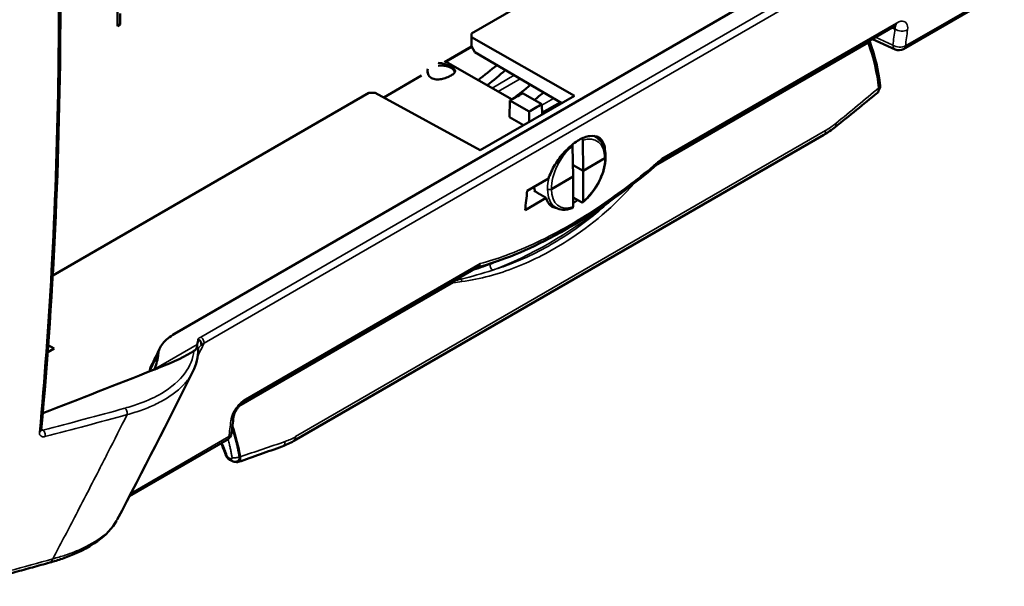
# Model space of a CAD drawing. Header units: millimetres. Extents: x 30 to 861, y 28 to 600.
# Tile 12 of 23: x 703 to 784, y 307 to 353. Entities that reach past the tile are written whole.
import ezdxf

# ---------------------------------------------------------------- set-up
doc = ezdxf.new("R2010")
doc.units = ezdxf.units.MM
doc.header["$LTSCALE"] = 3
doc.layers.add('Visible (ISO)', color=7, linetype='Continuous', lineweight=50)
doc.layers.add('Visible Narrow (ISO)', color=7, linetype='Continuous', lineweight=35)

msp = doc.modelspace()

# ---------------------------------------------------------------- linework, layer by layer
at = {"layer": 'Visible (ISO)'}
for p, q in [((740.155, 351.746), (773.145, 370.792)), ((715.946, 327.27), (778.969, 363.657)), ((783.442, 355.129), (775.383, 350.476)), ((711.303, 352.358), (711.303, 354.224)), ((711.309, 354.221), (711.309, 352.355)), ((711.524, 352.479), (711.524, 353.377)), ((711.309, 352.355), (711.524, 352.479)), ((711.303, 352.358), (711.309, 352.355)), ((740.153, 351.444), (740.155, 351.746)), ((755.582, 341.324), (774.645, 352.33)), ((740.159, 350.7), (740.153, 351.444)), ((740.153, 351.444), (748.563, 346.673)), ((774.698, 350.442), (772.836, 351.285)), ((737.96, 349.406), (740.169, 350.682)), ((740.179, 350.664), (738.062, 349.441)), ((740.424, 350.238), (740.159, 350.7)), ((747.518, 346.07), (740.424, 350.238)), ((738.041, 349.453), (743.46, 346.379)), ((733.001, 346.543), (736.094, 348.329)), ((706.018, 332.037), (731.783, 346.912)), ((731.783, 346.912), (732.315, 346.918)), ((740.874, 342.234), (732.315, 346.918)), ((744.319, 346.875), (745.89, 345.984)), ((748.563, 346.673), (740.874, 342.234)), ((743.269, 344.923), (743.279, 346.274)), ((743.279, 346.274), (744.849, 345.383)), ((745.89, 345.984), (745.909, 345.141)), ((744.856, 344.533), (744.849, 345.383)), ((744.41, 344.275), (743.269, 344.923)), ((725.684, 318.549), (768.889, 343.493)), ((749.231, 343.052), (749.25, 340.554)), ((750.118, 343.4), (750.308, 343.292)), ((748.454, 340.095), (748.399, 342.571)), ((749.25, 340.554), (751.027, 341.58)), ((748.434, 341.017), (749.25, 340.554)), ((749.25, 340.554), (749.269, 338.099)), ((744.7, 338.923), (746.431, 339.923)), ((746.678, 339.069), (748.454, 340.095)), ((748.436, 337.618), (748.454, 340.095)), ((745.256, 338.931), (745.316, 338.966)), ((746.258, 338.345), (744.527, 337.346)), ((749.112, 338.004), (748.442, 338.384)), ((746.447, 337.894), (747.051, 337.552)), ((747.585, 337.551), (747.585, 337.551)), ((721.577, 321.691), (740.654, 332.705)), ((717.848, 326.854), (717.865, 326.836)), ((706.124, 326.082), (705.612, 325.786)), ((705.653, 326.354), (706.124, 326.082)), ((717.888, 326.074), (717.888, 326.074)), ((714.674, 321.666), (714.673, 321.666)), ((714.866, 321.768), (714.866, 321.768)), ((720.231, 318.634), (712.272, 314.039)), ((721.109, 316.902), (721.043, 316.879))]:
    msp.add_line(p, q, dxfattribs=at)
for centre, start, end in [((775.008, 351.125), 245.643, 300), ((719.856, 319.284), 300, 353.1018)]:
    msp.add_arc(centre, 0.75, start, end, dxfattribs=at)
for centre, major_axis, ratio, start_param, end_param in [((773.446, 351.072), (-0.709, 1.323), 0.596951, 1.257001, 1.32739), ((765.482, 350.291), (5.316, -9.919), 0.596951, 0.972048, 1.32739), ((738.589, 374.01), (-21.199, -31.047), 0.519591, 0.999243, 1.057689), ((737.702, 348.487), (-1.125, -0.008), 0.57229, 6.051111, 6.156366), ((737.702, 348.487), (1.125, 0.008), 0.57229, 0.175618, 1.79422), ((736.587, 375.146), (-18.503, -32.617), 0.582367, 0.955999, 1.014059), ((741.015, 372.421), (-21.013, -31.124), 0.524959, 1.005654, 1.059189), ((739.467, 373.614), (-18.204, -33.123), 0.58215, 0.978126, 1.006583), ((773.049, 347.469), (0.411, 0.037), 0.441862, 6.279148, 6.28118), ((769.384, 344.649), (0.422, -0.527), 0.476629, 6.275515, 6.282348), ((747.527, 341.076), (1.665, 2.935), 0.582367, 5.767488, 5.767491), ((748.693, 340.414), (-1.608, -2.882), 0.587001, 3.136914, 3.137388), ((433.016, 564.88), (-220.993, 389.422), 0.572247, 3.809163, 3.813788), ((747.526, 341.076), (-1.606, -2.883), 0.587338, 5.680219, 5.839934), ((747.526, 341.076), (-1.314, -2.317), 0.582367, 0.121467, 0.121505), ((747.526, 341.076), (-1.665, -2.936), 0.582367, 0.380236, 0.380412), ((747.527, 341.077), (1.666, 2.936), 0.582367, 3.659562, 3.659568), ((718.644, 327.292), (0.804, 0.427), 0.234698, 3.205596, 3.314451), ((713.588, 324.897), (-4.545, -1.639), 0.154171, 1.751543, 2.564085), ((717.903, 326.518), (0.137, -0.288), 0.661672, 0.654837, 1.194264), ((703.001, 325.282), (-11.619, -1.085), 0.578379, 2.849388, 3.034084), ((289.447, 481.991), (1813.616, 653.989), 0.154171, 4.887792, 4.892895), ((289.447, 481.991), (-1813.616, -653.989), 0.154171, 1.751303, 1.751543), ((721.202, 322.341), (0.375, -0.65), 0.57735, 6.282011, 6.283185), ((713.5, 320.279), (-5.872, 9.512), 0.557031, 4.078341, 4.316573), ((713.5, 320.279), (5.912, -9.576), 0.557031, 0.936755, 1.185429), ((719.856, 319.284), (0.745, -0.09), 0.654837, 6.283184, 6.285151), ((725.346, 319.133), (0.337, -0.585), 0.57735, 6.277305, 6.283185), ((720.509, 317.546), (-0.39, -0.133), 0.34121, 6.278895, 6.278949), ((720.64, 317.378), (-0.202, -0.36), 0.578393, 6.280984, 6.281537), ((720.818, 317.278), (-0.203, -0.359), 0.581514, 6.281545, 6.281663), ((705.579, 309.364), (0.201, -0.722), 0.592482, 0, 0.002545)]:
    msp.add_ellipse(centre, major_axis=major_axis, ratio=ratio, start_param=start_param, end_param=end_param, dxfattribs=at)
for points, knots in [([(704.497, 398.327), (705.921, 383.518), (706.64, 368.996), (706.656, 342.765), (706.135, 330.912), (705.09, 319.435)], [0.000002, 0.000002, 0.000002, 0.000002, 6.897807, 6.897807, 12.842487, 12.842487, 12.842487, 12.842487]), ([(774.765, 352.382), (774.765, 352.382), (774.764, 352.382), (774.756, 352.38), (774.739, 352.376), (774.695, 352.357), (774.672, 352.345), (774.647, 352.331)], [0.06349825, 0.06349825, 0.06349825, 0.06349825, 0.07065772, 0.07065772, 0.09703899, 0.09703899, 0.11632059, 0.11632059, 0.11632059, 0.11632059]), ([(737.451, 349.348), (737.535, 349.345), (737.619, 349.335), (737.841, 349.295), (737.99, 349.252), (738.268, 349.147), (738.395, 349.086), (738.497, 349.029)], [-0.1480254, -0.1480254, -0.1480254, -0.1480254, -0.1147457, -0.1147457, -0.0573729, -0.0573729, 0, 0, 0, 0]), ([(738.497, 349.029), (738.598, 348.971), (738.685, 348.91), (738.798, 348.794), (738.826, 348.737), (738.825, 348.628), (738.798, 348.57), (738.683, 348.449), (738.596, 348.386), (738.394, 348.269), (738.266, 348.208), (737.989, 348.103), (737.84, 348.06), (737.561, 348.006), (737.412, 347.993), (737.135, 348.016), (737.007, 348.053), (736.804, 348.168), (736.718, 348.252), (736.604, 348.451), (736.576, 348.565), (736.575, 348.733), (736.585, 348.797), (736.603, 348.859)], [-0.9173182, -0.9173182, -0.9173182, -0.9173182, -0.8599454, -0.8599454, -0.8025725, -0.8025725, -0.7452806, -0.7452806, -0.6879887, -0.6879887, -0.6306968, -0.6306968, -0.5734049, -0.5734049, -0.516032, -0.516032, -0.4586591, -0.4586591, -0.4012863, -0.4012863, -0.3439134, -0.3439134, -0.3106337, -0.3106337, -0.3106337, -0.3106337]), ([(743.279, 346.274), (743.45, 346.374), (743.626, 346.475), (743.97, 346.674), (744.147, 346.776), (744.319, 346.875)], [-0.1946054, -0.1946054, -0.1946054, -0.1946054, -0.0973027, -0.0973027, 0, 0, 0, 0]), ([(773.369, 347.322), (773.374, 347.273), (773.375, 347.226), (773.367, 347.139), (773.358, 347.098), (773.324, 346.999), (773.291, 346.951), (773.252, 346.919), (773.252, 346.918), (773.251, 346.918)], [0, 0, 0, 0, 0.02192611, 0.02192611, 0.04378866, 0.04378866, 0.08091846, 0.08091846, 0.08118376, 0.08118376, 0.08118376, 0.08118376]), ([(773.46, 347.505), (773.46, 347.505), (773.46, 347.505), (773.46, 347.504), (773.46, 347.504), (773.46, 347.503), (773.461, 347.502), (773.461, 347.501), (773.461, 347.5), (773.461, 347.499), (773.461, 347.498), (773.461, 347.496), (773.461, 347.495), (773.461, 347.491), (773.462, 347.489), (773.462, 347.477), (773.463, 347.469), (773.463, 347.435), (773.462, 347.41), (773.452, 347.319), (773.433, 347.254), (773.392, 347.173), (773.378, 347.151), (773.364, 347.13)], [0, 0, 0, 0, 0.0002011, 0.0002011, 0.00034903, 0.00034903, 0.00060488, 0.00060488, 0.0008624, 0.0008624, 0.00120815, 0.00120815, 0.00159026, 0.00159026, 0.00273662, 0.00273662, 0.00617638, 0.00617638, 0.01651307, 0.01651307, 0.04351311, 0.04351311, 0.05381662, 0.05381662, 0.05381662, 0.05381662]), ([(745.89, 345.984), (745.718, 345.884), (745.542, 345.782), (745.198, 345.584), (745.022, 345.482), (744.849, 345.383)], [0, 0, 0, 0, 0.0973035, 0.0973035, 0.194607, 0.194607, 0.194607, 0.194607]), ([(751.041, 342.168), (751.038, 342.372), (751.009, 342.563), (750.865, 342.979), (750.711, 343.167), (750.334, 343.384), (750.086, 343.43), (749.523, 343.356), (749.209, 343.236), (748.908, 343.062), (748.607, 342.888), (748.28, 342.638), (747.662, 342.031), (747.372, 341.675), (746.897, 340.965), (746.681, 340.564), (746.49, 340.088), (746.46, 340.005), (746.431, 339.923)], [-0.62455, -0.62455, -0.62455, -0.62455, -0.512273, -0.512273, -0.340581, -0.340581, -0.170291, -0.170291, 0, 0, 0, 0.170291, 0.170291, 0.340581, 0.340581, 0.512273, 0.512273, 0.548702, 0.548702, 0.548702, 0.548702]), ([(749.186, 343.206), (749.199, 343.182), (749.21, 343.158), (749.226, 343.105), (749.231, 343.077), (749.231, 343.052)], [-0.02298556, -0.02298556, -0.02298556, -0.02298556, -0.01230024, -0.01230024, -0.00000178, -0.00000178, -0.00000178, -0.00000178]), ([(750.309, 343.292), (750.482, 343.193), (750.633, 343.052), (750.88, 342.697), (750.974, 342.474), (751.068, 342.056), (751.09, 341.868), (751.092, 341.672)], [0, 0, 0, 0, 0.1209206, 0.1209206, 0.2511771, 0.2511771, 0.3441388, 0.3441388, 0.3441388, 0.3441388]), ([(748.399, 342.571), (748.398, 342.596), (748.393, 342.624), (748.38, 342.665), (748.375, 342.677), (748.369, 342.69)], [-0.04708091, -0.04708091, -0.04708091, -0.04708091, -0.03473358, -0.03473358, -0.02924831, -0.02924831, -0.02924831, -0.02924831]), ([(755.594, 341.334), (752.755, 338.882), (749.795, 336.809), (744.782, 334.111), (742.644, 333.233), (740.617, 332.684)], [0, 0, 0, 0, 1.611385, 1.611385, 2.833241, 2.833241, 2.833241, 2.833241]), ([(751.092, 341.671), (751.093, 341.358), (751.044, 341.017), (750.865, 340.347), (750.736, 340.01), (750.413, 339.372), (750.218, 339.063), (749.768, 338.486), (749.503, 338.216), (749.231, 338)], [0, 0, 0, 0, 0.1498303, 0.1498303, 0.2938661, 0.2938661, 0.4365391, 0.4365391, 0.5914898, 0.5914898, 0.5914898, 0.5914898]), ([(755.672, 341.556), (755.672, 341.532), (755.671, 341.51), (755.668, 341.489), (755.666, 341.468), (755.661, 341.448), (755.655, 341.43), (755.654, 341.425), (755.652, 341.421), (755.651, 341.416), (755.644, 341.4), (755.636, 341.385), (755.627, 341.371), (755.618, 341.358), (755.608, 341.346), (755.597, 341.336), (755.596, 341.336), (755.595, 341.335), (755.594, 341.334)], [-1.3913063, -1.3913063, -1.3913063, -1.3913063, -1.254799, -1.254799, -1.254799, -1.1171765, -1.1171765, -1.1171765, -1.083304, -1.083304, -1.083304, -0.9533313, -0.9533313, -0.9533313, -0.8254603, -0.8254603, -0.8254603, -0.8163768, -0.8163768, -0.8163768, -0.8163768]), ([(746.258, 338.345), (746.27, 338.287), (746.286, 338.231), (746.391, 337.928), (746.542, 337.743), (746.84, 337.572), (746.972, 337.531), (747.12, 337.517)], [-1.9153752, -1.9153752, -1.9153752, -1.9153752, -1.878739, -1.878739, -1.7070692, -1.7070692, -1.6056163, -1.6056163, -1.6056163, -1.6056163]), ([(749.269, 338.099), (749.269, 338.074), (749.264, 338.051), (749.248, 338.016), (749.237, 338.003), (749.21, 337.987), (749.194, 337.983), (749.166, 337.985), (749.155, 337.987), (749.134, 337.994), (749.123, 337.998), (749.112, 338.004)], [-0.04708091, -0.04708091, -0.04708091, -0.04708091, -0.03473358, -0.03473358, -0.02352519, -0.02352519, -0.01237085, -0.01237085, -0.00618099, -0.00618099, 0, 0, 0, 0]), ([(748.375, 337.508), (748.112, 337.414), (747.848, 337.372), (747.405, 337.405), (747.216, 337.459), (747.051, 337.552)], [0, 0, 0, 0, 0.1451511, 0.1451511, 0.2613368, 0.2613368, 0.2613368, 0.2613368]), ([(748.375, 337.508), (748.38, 337.51), (748.384, 337.512), (748.402, 337.522), (748.414, 337.536), (748.43, 337.57), (748.435, 337.593), (748.436, 337.618)], [-0.02682653, -0.02682653, -0.02682653, -0.02682653, -0.02352165, -0.02352165, -0.01230024, -0.01230024, -0.00000312, -0.00000312, -0.00000312, -0.00000312]), ([(740.852, 332.999), (740.845, 332.972), (740.837, 332.945), (740.827, 332.92), (740.818, 332.895), (740.806, 332.872), (740.794, 332.849), (740.791, 332.844), (740.787, 332.838), (740.784, 332.833), (740.771, 332.813), (740.757, 332.794), (740.742, 332.777), (740.727, 332.761), (740.711, 332.746), (740.694, 332.732), (740.688, 332.727), (740.681, 332.723), (740.675, 332.718), (740.668, 332.713), (740.661, 332.709), (740.654, 332.705)], [0, 0, 0, 0, 0.1363052, 0.1363052, 0.1363052, 0.2737572, 0.2737572, 0.2737572, 0.3078907, 0.3078907, 0.3078907, 0.4378615, 0.4378615, 0.4378615, 0.5657528, 0.5657528, 0.5657528, 0.6138013, 0.6138013, 0.6138013, 0.6633012, 0.6633012, 0.6633012, 0.6633012]), ([(714.62, 325.64), (714.644, 325.904), (714.756, 326.191), (715.222, 326.776), (715.551, 327.042), (715.946, 327.27)], [-0.4460849, -0.4460849, -0.4460849, -0.4460849, -0.223021, -0.223021, 0, 0, 0, 0]), ([(717.865, 326.836), (717.87, 326.83), (717.874, 326.824), (717.879, 326.811), (717.88, 326.803), (717.882, 326.773), (717.877, 326.743), (717.856, 326.659), (717.834, 326.593), (717.817, 326.517)], [-0.1061726, -0.1061726, -0.1061726, -0.1061726, -0.0970685, -0.0970685, -0.0868888, -0.0868888, -0.0529971, -0.0529971, -0.000001, -0.000001, -0.000001, -0.000001]), ([(718.131, 326.496), (718.13, 326.503), (718.129, 326.51), (718.127, 326.516), (718.122, 326.536), (718.116, 326.555), (718.109, 326.574), (718.102, 326.592), (718.094, 326.61), (718.085, 326.627), (718.083, 326.631), (718.081, 326.635), (718.078, 326.639), (718.077, 326.642), (718.075, 326.645), (718.073, 326.647), (718.064, 326.664), (718.053, 326.68), (718.041, 326.695), (718.029, 326.71), (718.017, 326.725), (718.003, 326.74), (717.996, 326.747), (717.99, 326.753), (717.983, 326.76), (717.969, 326.773), (717.954, 326.785), (717.939, 326.796), (717.925, 326.807), (717.91, 326.817), (717.894, 326.826), (717.886, 326.83), (717.878, 326.835), (717.87, 326.839)], [-0.8501512, -0.8501512, -0.8501512, -0.8501512, -0.820433, -0.820433, -0.820433, -0.7363935, -0.7363935, -0.7363935, -0.6560778, -0.6560778, -0.6560778, -0.6382301, -0.6382301, -0.6382301, -0.6247835, -0.6247835, -0.6247835, -0.5482774, -0.5482774, -0.5482774, -0.4689023, -0.4689023, -0.4689023, -0.4298875, -0.4298875, -0.4298875, -0.352135, -0.352135, -0.352135, -0.2759873, -0.2759873, -0.2759873, -0.2351177, -0.2351177, -0.2351177, -0.2351177]), ([(717.783, 326.243), (717.78, 326.218), (717.777, 326.194), (717.761, 326.122), (717.74, 326.078), (717.665, 325.979), (717.603, 325.932), (717.535, 325.887)], [-0.1024789, -0.1024789, -0.1024789, -0.1024789, -0.0868932, -0.0868932, -0.0512473, -0.0512473, 0, 0, 0, 0]), ([(717.797, 326.4), (717.793, 326.371), (717.79, 326.343), (717.785, 326.291), (717.783, 326.266), (717.783, 326.243)], [-0.04036755, -0.04036755, -0.04036755, -0.04036755, -0.02018489, -0.02018489, -0.00000116, -0.00000116, -0.00000116, -0.00000116]), ([(717.817, 326.517), (717.812, 326.498), (717.808, 326.479), (717.802, 326.44), (717.799, 326.42), (717.797, 326.4)], [-0.02752452, -0.02752452, -0.02752452, -0.02752452, -0.01416958, -0.01416958, 0, 0, 0, 0]), ([(721.577, 321.691), (721.54, 321.669), (721.496, 321.64), (721.401, 321.567), (721.348, 321.52), (721.238, 321.41), (721.181, 321.345), (721.07, 321.205), (721.017, 321.127), (720.922, 320.968), (720.879, 320.885), (720.815, 320.733), (720.791, 320.661), (720.765, 320.559), (720.759, 320.523), (720.755, 320.495)], [0, 0, 0, 0, 0.0283528, 0.0283528, 0.0599535, 0.0599535, 0.0946856, 0.0946856, 0.1316445, 0.1316445, 0.1703404, 0.1703404, 0.2079055, 0.2079055, 0.2327161, 0.2327161, 0.2327161, 0.2327161]), ([(705.09, 319.435), (705.088, 319.42), (705.089, 319.411), (705.09, 319.406), (705.09, 319.405), (705.09, 319.405)], [0, 0, 0, 0, 0.01446233, 0.01446233, 0.01924015, 0.01924015, 0.01924015, 0.01924015]), ([(720.438, 317.019), (720.382, 317.051), (720.33, 317.092), (720.238, 317.189), (720.197, 317.246), (720.147, 317.341), (720.131, 317.377), (720.119, 317.413)], [0, 0, 0, 0, 0.0265367, 0.0265367, 0.05381617, 0.05381617, 0.06941936, 0.06941936, 0.06941936, 0.06941936]), ([(721.299, 317.26), (721.307, 317.213), (721.311, 317.167), (721.308, 317.083), (721.302, 317.043), (721.275, 316.948), (721.246, 316.903), (721.172, 316.84), (721.126, 316.823), (721.039, 316.82), (721.004, 316.825), (720.952, 316.84), (720.937, 316.845), (720.921, 316.851)], [0, 0, 0, 0, 0.0219261, 0.0219261, 0.0437887, 0.0437887, 0.0809185, 0.0809185, 0.1204679, 0.1204679, 0.1447058, 0.1447058, 0.1548175, 0.1548175, 0.1548175, 0.1548175]), ([(721.109, 316.902), (721.13, 316.909), (721.15, 316.92), (721.199, 316.962), (721.223, 317), (721.253, 317.093), (721.259, 317.15), (721.254, 317.234), (721.251, 317.257), (721.247, 317.28)], [0.05299368, 0.05299368, 0.05299368, 0.05299368, 0.06938043, 0.06938043, 0.09795979, 0.09795979, 0.12793749, 0.12793749, 0.13843897, 0.13843897, 0.13843897, 0.13843897]), ([(721.033, 316.875), (720.985, 316.858), (720.934, 316.85), (720.831, 316.848), (720.778, 316.856), (720.688, 316.883), (720.65, 316.899), (720.614, 316.92)], [0, 0, 0, 0, 0.02060076, 0.02060076, 0.0420402, 0.0420402, 0.05891903, 0.05891903, 0.05891903, 0.05891903]), ([(711.23, 312.046), (710.883, 311.428), (710.348, 310.871), (708.896, 309.821), (707.907, 309.34), (706.46, 308.842), (706.13, 308.74), (705.789, 308.644)], [0.027076, 0.027076, 0.027076, 0.027076, 0.54806, 0.54806, 1.162667, 1.162667, 1.336115, 1.336115, 1.336115, 1.336115]), ([(698.647, 306.706), (699.126, 306.832), (699.605, 306.959), (700.561, 307.215), (701.038, 307.343), (701.991, 307.6), (702.466, 307.729), (703.416, 307.988), (703.89, 308.118), (704.836, 308.379), (705.309, 308.51), (705.781, 308.642)], [6.14516598, 6.14516598, 6.14516598, 6.14516598, 6.14931448, 6.14931448, 6.15346298, 6.15346298, 6.15761147, 6.15761147, 6.16175997, 6.16175997, 6.16590847, 6.16590847, 6.16590847, 6.16590847])]:
    msp.add_open_spline(points, degree=3, knots=knots, dxfattribs=at)
for points in [[(772.604, 351.151), (772.609, 351.136), (772.614, 351.121), (772.62, 351.105)], [(772.62, 351.105), (773.052, 349.904), (773.353, 348.677), (773.46, 347.506)], [(773.251, 346.918), (772.112, 345.981), (770.963, 345.05), (769.805, 344.123)], [(769.803, 344.122), (769.509, 343.886), (769.205, 343.677), (768.897, 343.498)], [(751.092, 341.671), (751.092, 341.672), (751.092, 341.672), (751.092, 341.672)], [(748.438, 337.921), (748.558, 337.996), (748.682, 338.082), (748.806, 338.178)], [(714.054, 324.667), (714.289, 325.151), (714.524, 325.636), (714.758, 326.121)], [(717.876, 326.03), (717.883, 325.396), (717.735, 324.776), (717.451, 324.207)], [(717.888, 326.074), (717.877, 326.053), (717.876, 326.043), (717.876, 326.03)], [(714.054, 324.667), (713.978, 324.511), (713.935, 324.358), (713.919, 324.213)], [(714.298, 324.362), (714.301, 324.37), (714.305, 324.378), (714.308, 324.386)], [(717.453, 324.21), (715.426, 320.146), (713.367, 316.121), (711.281, 312.14)], [(720.755, 320.495), (720.705, 320.061), (720.653, 319.627), (720.601, 319.194)], [(720.119, 317.413), (720.014, 317.722), (719.889, 318.039), (719.743, 318.352)], [(724.732, 318.103), (723.544, 317.675), (722.348, 317.252), (721.143, 316.834)], [(725.682, 318.548), (725.369, 318.367), (725.051, 318.217), (724.731, 318.102)], [(720.611, 316.922), (720.553, 316.954), (720.496, 316.987), (720.438, 317.019)], [(721.033, 316.875), (721.033, 316.875), (721.033, 316.875), (721.033, 316.875)]]:
    msp.add_open_spline(points, degree=3, dxfattribs=at)
msp.add_rational_spline([(745.256, 338.931), (745.756, 338.639), (746.258, 338.345)], [1.00000000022, 1.00000000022, 1.00000000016], degree=2, dxfattribs=at)
at = {"layer": 'Visible Narrow (ISO)'}
for p, q in [((779.433, 362.432), (718.09, 327.016)), ((718.355, 326.523), (779.699, 361.939)), ((783.593, 355.392), (775.533, 350.739)), ((774.796, 352.597), (755.672, 341.556)), ((774.448, 352.216), (774.679, 352.112)), ((755.162, 340.965), (772.509, 350.98)), ((774.506, 350.804), (773.102, 351.439)), ((743.648, 348.344), (741.839, 347.299)), ((742.332, 347.019), (744.133, 348.059)), ((746.855, 346.46), (745.891, 345.904)), ((745.905, 345.299), (747.38, 346.151)), ((769.027, 343.843), (725.822, 318.899)), ((754.559, 340.617), (754.559, 340.617)), ((753.832, 340.029), (753.832, 340.029)), ((752.507, 339.011), (752.507, 339.011)), ((740.852, 332.999), (721.728, 321.958)), ((721.185, 321.348), (738.679, 331.448)), ((717.87, 326.839), (717.865, 326.836)), ((718.257, 326.852), (718.257, 326.852)), ((714.308, 324.386), (717.796, 326.4)), ((705.223, 319.431), (705.097, 319.517)), ((720.381, 318.897), (712.403, 314.291))]:
    msp.add_line(p, q, dxfattribs=at)
for centre, major_axis, ratio, start_param, end_param in [((774.27, 352.979), (0.375, -0.65), 0.57735, 0, 0.656299), ((444.973, 571.752), (241.799, -376.334), 0.607005, 0.620182, 0.624046), ((775.18, 352.434), (0.744, -0.097), 0.644292, 4.05853, 5.577488), ((445.475, 572.073), (-242.172, 376.985), 0.606957, 3.761828, 3.765692), ((772.232, 350.966), (0.388, 0.14), 0.194284, 5.413037, 6.27906), ((775.008, 351.125), (-0.309, -0.683), 0.580509, 5.441879, 6.283185), ((775.008, 351.125), (0.743, -0.1), 0.646087, 4.061126, 5.580113), ((775.008, 351.125), (0.375, -0.65), 0.57735, 0, 0.649026), ((758.809, 346.438), (42.763, 33.348), 0.156147, 4.850636, 4.935992), ((773.049, 347.469), (0.411, 0.037), 0.441862, 5.540437, 6.279148), ((769.384, 344.649), (0.422, -0.527), 0.476629, 6.282348, 7.070686), ((768.551, 344.078), (0.337, -0.585), 0.57735, 0, 0.857998), ((748.852, 340.326), (1.497, 2.686), 0.587338, 5.488229, 6.866976), ((748.693, 340.414), (-1.608, -2.882), 0.587001, 3.137388, 3.292606), ((748.852, 340.326), (1.497, 2.686), 0.587338, 0.969167, 2.347914), ((748.852, 340.323), (-1.537, -2.663), 0.57735, 0.978048, 2.356795), ((748.693, 340.414), (-1.608, -2.882), 0.587001, 5.140921, 5.489181), ((753.358, 339.73), (-0.283, 0.246), 0.482179, 4.462705, 4.462749), ((748.693, 340.414), (1.648, 2.859), 0.577694, 2.355864, 3.145186), ((748.852, 340.323), (-1.537, -2.663), 0.57735, 5.497111, 6.875857), ((751.097, 338.088), (-0.231, 0.295), 0.468552, 1.73901, 1.739071), ((746.287, 365.418), (18.503, 32.617), 0.582367, 3.747076, 4.098106), ((751.097, 338.088), (-0.231, 0.295), 0.468552, 2.132276, 2.290559), ((746.022, 365.568), (-18.318, -32.291), 0.582367, 0.768575, 0.768592), ((746.022, 365.568), (-18.318, -32.291), 0.582367, 0.605485, 0.640532), ((741.929, 332.795), (0.13, -0.352), 0.668409, 4.041015, 5.611811), ((738.449, 331.428), (0.042, -0.373), 0.614824, 1.555781, 1.842868), ((739.483, 331.941), (-0.126, 0.353), 0.673705, 1.486617, 1.954826), ((739.137, 331.519), (0.056, -0.371), 0.620121, 1.508125, 2.07949), ((719.075, 326.496), (-1.608, -0.373), 0.513347, 5.248011, 5.453116), ((718.092, 326.708), (-0.187, 0.325), 0.57735, 3.818264, 5.506514), ((717.502, 326.026), (0.375, 0.004), 0.866112, 6.282457, 6.99984), ((313.996, 618.428), (-39.521, -590.324), 0.798997, 1.105713, 1.107809), ((719.358, 326.065), (1.559, 0.488), 0.52142, 2.096737, 2.30139), ((364.186, 603.2), (60.488, 551.064), 0.755976, 4.26634, 4.269322), ((721.202, 322.341), (0.375, -0.65), 0.57735, 0, 0.656299), ((433.029, 532.525), (-441.127, 79.109), 0.493184, 2.320944, 2.340235), ((711.854, 320.894), (-0.099, 0.362), 0.605235, 3.96361, 5.615027), ((432.967, 532.178), (441.495, -79.175), 0.493184, 5.462536, 5.481828), ((550.644, 535.518), (-102.853, -416.428), 0.528687, 1.155088, 1.163668), ((720.01, 320.581), (0.745, -0.087), 0.652811, 5.569295, 6.284954), ((423.105, 559.158), (207.263, -397.213), 0.546183, 0.672341, 0.676205), ((704.716, 319.47), (0.373, -0.034), 0.63186, 5.405247, 6.28089), ((705.166, 319.109), (-0.094, 0.363), 0.593069, 3.972505, 5.623922), ((719.856, 319.284), (0.375, -0.65), 0.57735, 0, 0.649026), ((719.856, 319.284), (0.745, -0.09), 0.654837, 5.571679, 6.283184), ((725.346, 319.133), (0.337, -0.585), 0.57735, 0, 0.857998), ((720.173, 324.132), (-43.16, -14.517), 0.150977, 1.546126, 1.631482), ((724.503, 318.737), (0.229, -0.635), 0.660435, 0.002173, 0.978375), ((557.181, 532.942), (-105.451, -413.442), 0.516086, 1.155653, 1.159049), ((720.509, 317.546), (-0.39, -0.133), 0.341211, 6.278967, 6.914702), ((720.64, 317.378), (-0.202, -0.36), 0.578393, 5.545772, 6.280984), ((720.818, 317.278), (-0.203, -0.359), 0.581514, 5.547345, 6.281545), ((720.938, 317.382), (0.406, 0.074), 0.501841, 3.822449, 5.404563), ((720.173, 324.132), (-43.15, -14.589), 0.150115, 1.544441, 1.544954), ((430.909, 477.13), (-437.964, 38.784), 0.432226, 2.266919, 2.287662), ((705.579, 309.364), (0.201, -0.722), 0.592482, 0.002545, 0.789869)]:
    msp.add_ellipse(centre, major_axis=major_axis, ratio=ratio, start_param=start_param, end_param=end_param, dxfattribs=at)
for points, knots in [([(704.345, 398.154), (704.815, 393.26), (705.209, 388.398), (705.811, 379.222), (706.034, 374.902), (706.293, 367.937), (706.369, 365.272), (706.451, 360.963), (706.473, 359.312), (706.51, 354.374), (706.496, 351.102), (706.361, 342.655), (706.179, 337.515), (705.654, 327.997), (705.334, 323.605), (704.938, 319.267)], [-128.349225, -128.349225, -128.349225, -128.349225, -105.567237, -105.567237, -85.031362, -85.031362, -72.196439, -72.196439, -64.174612, -64.174612, -48.130959, -48.130959, -22.461114, -22.461114, 0, 0, 0, 0]), ([(775.706, 352.049), (775.734, 352.261), (775.707, 352.442), (775.555, 352.678), (775.441, 352.741), (775.208, 352.752), (775.108, 352.734), (774.934, 352.67), (774.865, 352.637), (774.796, 352.597)], [0, 0, 0, 0, 1.115315, 1.115315, 2.120669, 2.120669, 2.749015, 2.749015, 3.141732, 3.141732, 3.141732, 3.141732]), ([(774.688, 352.353), (774.689, 352.351), (774.691, 352.349), (774.717, 352.291), (774.712, 352.209), (774.679, 352.112)], [1.980628, 1.980628, 1.980628, 1.980628, 2.026417, 2.026417, 3.141732, 3.141732, 3.141732, 3.141732]), ([(755.672, 341.556), (755.447, 341.361), (755.221, 341.168), (753.593, 339.802), (752.177, 338.729), (749.878, 337.171), (748.996, 336.617), (746.367, 335.1), (744.638, 334.28), (742.251, 333.407), (741.545, 333.184), (740.852, 332.999)], [25.489944, 25.489944, 25.489944, 25.489944, 26.768442, 26.768442, 34.699833, 34.699833, 39.656952, 39.656952, 49.57119, 49.57119, 53.823959, 53.823959, 53.823959, 53.823959]), ([(751.027, 341.58), (751.051, 341.594), (751.07, 341.612), (751.088, 341.644), (751.092, 341.657), (751.092, 341.671), (751.092, 341.671), (751.092, 341.671)], [0, 0, 0, 0, 0.2950345, 0.2950345, 0.4997448, 0.4997448, 0.4999077, 0.4999077, 0.4999077, 0.4999077]), ([(739.37, 331.531), (740.884, 331.742), (743.813, 332.543), (748.628, 335.035), (751.805, 337.684), (753.434, 339.559)], [-2.838774, -2.838774, -2.838774, -2.838774, -2.061306, -1.283839, -0.154163, -0.154163, -0.154163, -0.154163]), ([(746.678, 339.069), (746.653, 339.054), (746.623, 339.044), (746.567, 339.033), (746.543, 339.03), (746.501, 339.03), (746.483, 339.031), (746.443, 339.037), (746.421, 339.042), (746.387, 339.054), (746.372, 339.06), (746.36, 339.067)], [0, 0, 0, 0, 0.295035, 0.295035, 0.499745, 0.499745, 0.653377, 0.653377, 0.848205, 0.848205, 1, 1, 1, 1]), ([(751.148, 337.812), (750.054, 336.827), (747.584, 334.971), (744.435, 333.336), (742.45, 332.637), (741.886, 332.466)], [0.591238, 0.591238, 0.591238, 0.591238, 1.283839, 2.061306, 2.365278, 2.365278, 2.365278, 2.365278]), ([(717.535, 325.887), (717.459, 325.255), (717.211, 324.649), (716.35, 323.469), (715.701, 322.909), (714.367, 322.122), (713.787, 321.85), (712.759, 321.467), (712.343, 321.334), (711.911, 321.215)], [1.237348, 1.237348, 1.237348, 1.237348, 6.392602, 6.392602, 12.154948, 12.154948, 15.756414, 15.756414, 18.00733, 18.00733, 18.00733, 18.00733]), ([(717.888, 326.074), (717.892, 326.083), (717.896, 326.092), (717.937, 326.167), (717.989, 326.229), (718.078, 326.307), (718.103, 326.326), (718.128, 326.344)], [1.0818703, 1.0818703, 1.0818703, 1.0818703, 1.1650699, 1.1650699, 1.8174499, 1.8174499, 2.0386876, 2.0386876, 2.0386876, 2.0386876]), ([(712.082, 320.692), (712.302, 320.751), (712.519, 320.814), (712.942, 320.947), (713.149, 321.017), (713.547, 321.163), (713.739, 321.238), (714.11, 321.395), (714.291, 321.477), (714.509, 321.583), (714.553, 321.605), (714.775, 321.717), (714.948, 321.81), (715.284, 322.006), (715.448, 322.11), (715.764, 322.324), (715.916, 322.436), (716.203, 322.666), (716.338, 322.783), (716.59, 323.023), (716.706, 323.144), (716.907, 323.374), (716.994, 323.483), (717.188, 323.748), (717.289, 323.905), (717.404, 324.113), (717.428, 324.16), (717.452, 324.207)], [0, 0, 0, 0, 1.125458, 1.125458, 2.250916, 2.250916, 3.344207, 3.344207, 4.437593, 4.437593, 4.713945, 4.713945, 5.852382, 5.852382, 7.030923, 7.030923, 8.231824, 8.231824, 9.432725, 9.432725, 10.60479, 10.60479, 11.614728, 11.614728, 13.018936, 13.018936, 13.425791, 13.425791, 13.425791, 13.425791]), ([(721.728, 321.958), (721.659, 321.918), (721.588, 321.87), (721.405, 321.728), (721.294, 321.625), (721.023, 321.323), (720.876, 321.108), (720.639, 320.649), (720.561, 320.407), (720.536, 320.197)], [0, 0, 0, 0, 0.392716, 0.392716, 1.021063, 1.021063, 2.026417, 2.026417, 3.141732, 3.141732, 3.141732, 3.141732]), ([(721.225, 317.272), (721.216, 317.324), (721.207, 317.375), (721.189, 317.472), (721.18, 317.517), (721.161, 317.613), (721.151, 317.664), (721.117, 317.832), (721.092, 317.949), (721.043, 318.168), (721.019, 318.269), (720.96, 318.508), (720.923, 318.647), (720.869, 318.843), (720.852, 318.901), (720.792, 319.109), (720.746, 319.259), (720.681, 319.463), (720.663, 319.516), (720.646, 319.57)], [0, 0, 0, 0, 0.0231502, 0.0231502, 0.0434438, 0.0434438, 0.065989, 0.065989, 0.1177721, 0.1177721, 0.1619552, 0.1619552, 0.2220408, 0.2220408, 0.2469777, 0.2469777, 0.3117717, 0.3117717, 0.3345981, 0.3345981, 0.3345981, 0.3345981]), ([(704.938, 319.267), (704.935, 319.233), (704.935, 319.2), (704.943, 319.12), (704.956, 319.076), (705.009, 318.976), (705.061, 318.931), (705.201, 318.881), (705.292, 318.881), (705.388, 318.906)], [0, 0, 0, 0, 0.174202, 0.174202, 0.452924, 0.452924, 0.89888, 0.89888, 1.393613, 1.393613, 1.393613, 1.393613]), ([(720.309, 318.686), (720.311, 318.677), (720.314, 318.667), (720.354, 318.525), (720.389, 318.391), (720.446, 318.161), (720.469, 318.064), (720.517, 317.853), (720.541, 317.74), (720.574, 317.578), (720.584, 317.528), (720.601, 317.435), (720.61, 317.391), (720.627, 317.296), (720.637, 317.246), (720.646, 317.196)], [-0.2261593, -0.2261593, -0.2261593, -0.2261593, -0.2220408, -0.2220408, -0.1619552, -0.1619552, -0.1177721, -0.1177721, -0.065989, -0.065989, -0.0434438, -0.0434438, -0.0231502, -0.0231502, 0, 0, 0, 0]), ([(720.221, 317.36), (720.167, 317.517), (720.109, 317.674), (720.034, 317.863), (720.022, 317.894), (720.003, 317.94), (719.996, 317.955), (719.971, 318.017), (719.951, 318.063), (719.891, 318.202), (719.849, 318.295), (719.805, 318.388)], [-0.8870291, -0.8870291, -0.8870291, -0.8870291, -0.8175906, -0.8175906, -0.8037394, -0.8037394, -0.7969945, -0.7969945, -0.7764861, -0.7764861, -0.7348984, -0.7348984, -0.7348984, -0.7348984]), ([(720.351, 317.191), (720.324, 317.206), (720.278, 317.248), (720.244, 317.305), (720.229, 317.339), (720.225, 317.349), (720.221, 317.36)], [-0.03038786, -0.03038786, -0.03038786, -0.03038786, -0.01488548, -0.00455057, -0.00455057, 0, 0, 0, 0]), ([(720.527, 317.092), (720.493, 317.111), (720.46, 317.13), (720.423, 317.151), (720.419, 317.153), (720.393, 317.167), (720.372, 317.179), (720.351, 317.191)], [-0.03332248, -0.03332248, -0.03332248, -0.03332248, -0.01429882, -0.01429882, -0.01206548, -0.01206548, 0, 0, 0, 0]), ([(720.646, 317.196), (720.646, 317.195), (720.646, 317.195), (720.656, 317.139), (720.643, 317.094), (720.589, 317.07), (720.558, 317.074), (720.527, 317.092)], [-0.043761, -0.043761, -0.043761, -0.043761, -0.0433789, -0.0433789, -0.01781901, -0.01781901, 0, 0, 0, 0]), ([(721.033, 316.875), (721.039, 316.877), (721.045, 316.879), (721.166, 316.933), (721.233, 317.083), (721.226, 317.267), (721.225, 317.27), (721.225, 317.272)], [0.01653932, 0.01653932, 0.01653932, 0.01653932, 0.01781901, 0.01781901, 0.0433789, 0.0433789, 0.043761, 0.043761, 0.043761, 0.043761]), ([(709.898, 316.392), (709.199, 315.027), (708.497, 313.667), (707.205, 311.185), (706.616, 310.061), (706.025, 308.941)], [-44.867037, -44.867037, -44.867037, -44.867037, -38.549227, -38.549227, -33.295467, -33.295467, -33.295467, -33.295467]), ([(711.281, 312.14), (711.059, 311.717), (710.723, 311.311), (709.801, 310.522), (709.198, 310.148), (708.041, 309.605), (707.554, 309.413), (706.71, 309.133), (706.373, 309.033), (706.025, 308.941)], [0.91109, 0.91109, 0.91109, 0.91109, 4.878246, 4.878246, 9.275539, 9.275539, 12.023847, 12.023847, 13.741539, 13.741539, 13.741539, 13.741539])]:
    msp.add_open_spline(points, degree=3, knots=knots, dxfattribs=at)
for points in [[(769.859, 344.42), (769.587, 344.198), (769.308, 344.005), (769.027, 343.843)], [(751.148, 337.812), (751.279, 337.922), (751.409, 338.034), (751.539, 338.146)], [(739.31, 331.73), (740.171, 331.945), (741.029, 332.179), (741.886, 332.466)], [(741.664, 332.946), (741.159, 332.759), (740.657, 332.588), (740.154, 332.417)], [(738.679, 331.448), (738.91, 331.471), (739.141, 331.499), (739.37, 331.531)], [(738.702, 331.578), (738.905, 331.63), (739.107, 331.68), (739.31, 331.73)], [(738.373, 331.388), (738.474, 331.408), (738.576, 331.428), (738.679, 331.448)], [(705.223, 319.431), (705.174, 319.421), (705.127, 319.422), (705.09, 319.435)], [(725.822, 318.899), (725.542, 318.736), (725.259, 318.605), (724.978, 318.508)]]:
    msp.add_open_spline(points, degree=3, dxfattribs=at)

doc.saveas('drawing.dxf')
